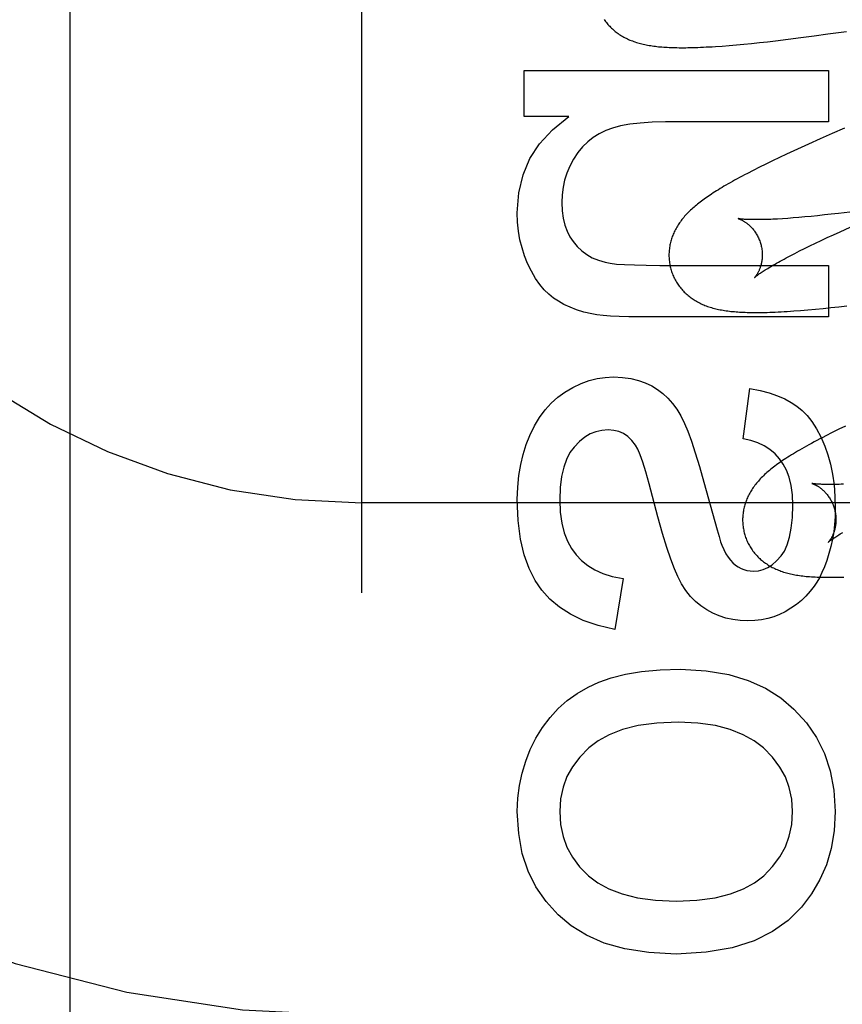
# Model space of a CAD drawing. Header units: inches. Extents: x 0 to 268, y 0 to 174.
# Tile 26 of 92: x 90.966 to 91.143, y 87.668 to 87.879. Entities that reach past the tile are written whole.
import ezdxf

# ---------------------------------------------------------------- set-up
doc = ezdxf.new("R2010")
doc.units = ezdxf.units.IN
doc.header["$LTSCALE"] = 14.749625
doc.header["$MEASUREMENT"] = 0
doc.linetypes.add('HIDDEN', pattern=[0.2, 0.1, -0.1])
doc.layers.add('DEFAULT_2', color=8, linetype='HIDDEN')

msp = doc.modelspace()

# ---------------------------------------------------------------- linework, layer by layer
at = {"layer": 'DEFAULT_2', "color": 8, "linetype": 'HIDDEN'}
for p, q in [((91.03969, 84.80595), (91.03969, 90.30645)), ((90.97719, 87.4578), (90.97719, 88.20085)), ((91.12834, 87.87424), (91.13103, 87.87456)), ((91.13103, 87.87456), (91.13379, 87.87491)), ((91.13379, 87.87491), (91.13663, 87.87529)), ((91.13663, 87.87529), (91.13954, 87.87569)), ((91.13954, 87.87569), (91.14353, 87.87625)), ((91.11687, 87.87311), (91.11838, 87.87323)), ((91.11838, 87.87323), (91.11996, 87.87336)), ((91.11996, 87.87336), (91.12157, 87.87351)), ((91.12157, 87.87351), (91.12321, 87.87367)), ((91.12321, 87.87367), (91.12488, 87.87385)), ((91.12488, 87.87385), (91.12659, 87.87404)), ((91.12659, 87.87404), (91.12834, 87.87424)), ((91.07447, 87.858), (91.07447, 87.86788)), ((91.07447, 87.86788), (91.13967, 87.86788)), ((91.13967, 87.86788), (91.13967, 87.85683)), ((91.08405, 87.858), (91.07447, 87.858)), ((91.13967, 87.85683), (91.10474, 87.85683)), ((91.14314, 87.85548), (91.14049, 87.85433)), ((91.14049, 87.85433), (91.13792, 87.8532)), ((91.13382, 87.85136), (91.13224, 87.85063)), ((91.13543, 87.85209), (91.13382, 87.85136)), ((91.13792, 87.8532), (91.13543, 87.85209)), ((91.1292, 87.84921), (91.12772, 87.8485)), ((91.13071, 87.84992), (91.1292, 87.84921)), ((91.13224, 87.85063), (91.13071, 87.84992)), ((91.12487, 87.8471), (91.12354, 87.84643)), ((91.12627, 87.84779), (91.12487, 87.8471)), ((91.12772, 87.8485), (91.12627, 87.84779)), ((91.12354, 87.84643), (91.12231, 87.84579)), ((91.13334, 87.83634), (91.13211, 87.83624)), ((91.13463, 87.83646), (91.13334, 87.83634)), ((91.13597, 87.83658), (91.13463, 87.83646)), ((91.13736, 87.83672), (91.13597, 87.83658)), ((91.1388, 87.83688), (91.13736, 87.83672)), ((91.14029, 87.83704), (91.1388, 87.83688)), ((91.14184, 87.83722), (91.14029, 87.83704)), ((91.14424, 87.83751), (91.14184, 87.83722)), ((91.13094, 87.83615), (91.12982, 87.83608)), ((91.13211, 87.83624), (91.13094, 87.83615)), ((91.14216, 87.83328), (91.14433, 87.83427)), ((91.13943, 87.83202), (91.14077, 87.83265)), ((91.14077, 87.83265), (91.14216, 87.83328)), ((91.13458, 87.8297), (91.13571, 87.83025)), ((91.13571, 87.83025), (91.1369, 87.83083)), ((91.1369, 87.83083), (91.13814, 87.83142)), ((91.13814, 87.83142), (91.13943, 87.83202)), ((91.1306, 87.82765), (91.13151, 87.82813)), ((91.13151, 87.82813), (91.13247, 87.82864)), ((91.13247, 87.82864), (91.1335, 87.82916)), ((91.1335, 87.82916), (91.13458, 87.8297)), ((91.10351, 87.82607), (91.13967, 87.82607)), ((91.13967, 87.82607), (91.13967, 87.81502)), ((91.14191, 87.81719), (91.14365, 87.81739)), ((91.13223, 87.81629), (91.13371, 87.8164)), ((91.13371, 87.8164), (91.13527, 87.81653)), ((91.13527, 87.81653), (91.13688, 87.81668)), ((91.13688, 87.81668), (91.13854, 87.81684)), ((91.13854, 87.81684), (91.14021, 87.81701)), ((91.14021, 87.81701), (91.14191, 87.81719)), ((91.13967, 87.81502), (91.09927, 87.81502)), ((91.12137, 87.78887), (91.12285, 87.79968)), ((91.14047, 87.79021), (91.1391, 87.78952)), ((91.14188, 87.79092), (91.14047, 87.79021)), ((91.14332, 87.79162), (91.14188, 87.79092)), ((91.11299, 87.77959), (91.11531, 87.77116)), ((91.53969, 87.77512), (91.03969, 87.77512)), ((91.09565, 87.75891), (91.09393, 87.74798))]:
    msp.add_line(p, q, dxfattribs=at)
for points in [[(91.0916, 87.87883), (91.09176, 87.87861), (91.09192, 87.87838), (91.09209, 87.87817), (91.09226, 87.87795), (91.09243, 87.87774), (91.09261, 87.87754), (91.0928, 87.87734), (91.09299, 87.87715), (91.09318, 87.87696), (91.09338, 87.87677), (91.09358, 87.87659), (91.09378, 87.87642), (91.09399, 87.87625), (91.0942, 87.87608), (91.09442, 87.87592), (91.09464, 87.87576), (91.09486, 87.87561), (91.0951, 87.87546), (91.09534, 87.87531), (91.09558, 87.87517), (91.09583, 87.87503), (91.09608, 87.87489), (91.09633, 87.87476), (91.09659, 87.87464), (91.09685, 87.87452), (91.09712, 87.8744), (91.09739, 87.87429), (91.09766, 87.87419), (91.09794, 87.87408), (91.09822, 87.87399), (91.09851, 87.87389), (91.0988, 87.8738), (91.09909, 87.87372), (91.09939, 87.87364), (91.09969, 87.87356), (91.09999, 87.87349), (91.1003, 87.87342), (91.10062, 87.87336), (91.10093, 87.8733), (91.10125, 87.87324), (91.10158, 87.87319), (91.10191, 87.87314), (91.10225, 87.87309), (91.10259, 87.87305), (91.10293, 87.87301), (91.10328, 87.87297), (91.10364, 87.87293), (91.104, 87.8729), (91.10438, 87.87288), (91.10476, 87.87285), (91.10514, 87.87283), (91.10554, 87.87281), (91.10594, 87.87279), (91.10636, 87.87278), (91.10678, 87.87276), (91.10722, 87.87276), (91.10766, 87.87275), (91.10812, 87.87275), (91.10859, 87.87275), (91.10908, 87.87275), (91.10957, 87.87276), (91.11009, 87.87277), (91.11061, 87.87278), (91.11115, 87.8728), (91.11171, 87.87282), (91.11229, 87.87284), (91.11288, 87.87287), (91.1135, 87.8729), (91.11413, 87.87293), (91.11478, 87.87297), (91.11546, 87.87301), (91.11687, 87.87311)], [(91.073, 87.83731), (91.07334, 87.8416), (91.07425, 87.8455), (91.0757, 87.84897), (91.07778, 87.85214), (91.08057, 87.85517), (91.08405, 87.858)], [(91.10474, 87.85683), (91.10187, 87.85677), (91.09932, 87.8566), (91.09708, 87.85633), (91.09512, 87.85596), (91.09341, 87.85552), (91.09197, 87.85499)], [(91.09197, 87.85499), (91.09056, 87.85431), (91.08926, 87.85351), (91.08809, 87.85259), (91.087, 87.85152), (91.08598, 87.85026), (91.08504, 87.84884)], [(91.08504, 87.84884), (91.08426, 87.84736), (91.08362, 87.84587), (91.08314, 87.84437), (91.0828, 87.84283), (91.08259, 87.8412), (91.08251, 87.83952)], [(91.12231, 87.84579), (91.12172, 87.84548), (91.12116, 87.84518), (91.12061, 87.84489), (91.12009, 87.8446), (91.11958, 87.84433), (91.11909, 87.84405), (91.11862, 87.84379), (91.11816, 87.84353), (91.11772, 87.84327), (91.11729, 87.84302), (91.11688, 87.84277), (91.11648, 87.84253), (91.11609, 87.84229), (91.11571, 87.84206), (91.11535, 87.84183), (91.11499, 87.8416), (91.11464, 87.84137), (91.11431, 87.84115), (91.11398, 87.84093), (91.11366, 87.84071), (91.11335, 87.84049), (91.11305, 87.84028), (91.11275, 87.84006), (91.11246, 87.83985), (91.11218, 87.83964), (91.11191, 87.83942), (91.11164, 87.83921), (91.11137, 87.839), (91.11112, 87.83878), (91.11087, 87.83857)], [(91.08251, 87.83952), (91.0826, 87.83777), (91.08282, 87.83617), (91.08318, 87.83472), (91.08366, 87.83341), (91.08425, 87.83222), (91.08495, 87.83116)], [(91.11087, 87.83857), (91.11062, 87.83836), (91.11038, 87.83814), (91.11015, 87.83792), (91.10992, 87.83771), (91.1097, 87.83749), (91.10948, 87.83727), (91.10927, 87.83704), (91.10906, 87.83682), (91.10886, 87.83659), (91.10866, 87.83637), (91.10847, 87.83614), (91.10829, 87.83591), (91.10811, 87.83568), (91.10794, 87.83544), (91.10777, 87.83521), (91.10761, 87.83497), (91.10745, 87.83473), (91.1073, 87.83449), (91.10715, 87.83424), (91.10701, 87.834), (91.10688, 87.83375), (91.10675, 87.8335), (91.10663, 87.83325), (91.10652, 87.833), (91.10641, 87.83275), (91.10631, 87.8325), (91.10622, 87.83225), (91.10613, 87.832), (91.10604, 87.83174), (91.10596, 87.83149), (91.10589, 87.83123), (91.10582, 87.83097), (91.10576, 87.8307), (91.10571, 87.83044), (91.10566, 87.83017), (91.10562, 87.8299), (91.10558, 87.82963), (91.10555, 87.82936), (91.10553, 87.82909), (91.10551, 87.82881), (91.1055, 87.82854), (91.1055, 87.82826), (91.1055, 87.82798), (91.10551, 87.82771), (91.10553, 87.82743), (91.10555, 87.82715), (91.10558, 87.82688), (91.10562, 87.8266), (91.10566, 87.82633), (91.10572, 87.82605), (91.10577, 87.82578), (91.10584, 87.82551), (91.1059, 87.82528)], [(91.07521, 87.8265), (91.07455, 87.82813), (91.07401, 87.82982), (91.07357, 87.83157), (91.07326, 87.8334), (91.07307, 87.83531), (91.073, 87.83731)], [(91.12033, 87.8361), (91.12032, 87.8361), (91.12031, 87.8361), (91.12031, 87.8361), (91.12033, 87.8361), (91.12035, 87.83609), (91.12038, 87.83608), (91.12041, 87.83607), (91.12046, 87.83606), (91.12051, 87.83604), (91.12056, 87.83602), (91.12063, 87.836), (91.12069, 87.83597), (91.12077, 87.83594), (91.12084, 87.83591), (91.12092, 87.83587), (91.12101, 87.83583), (91.1211, 87.83578), (91.12119, 87.83573), (91.12129, 87.83568), (91.12139, 87.83563), (91.1215, 87.83557), (91.1216, 87.8355), (91.12171, 87.83543), (91.12183, 87.83536), (91.12194, 87.83528), (91.12206, 87.83519), (91.12218, 87.8351), (91.1223, 87.83501), (91.12243, 87.83491), (91.12255, 87.8348), (91.12268, 87.83469), (91.12281, 87.83457), (91.12294, 87.83444), (91.12307, 87.83431), (91.1232, 87.83417), (91.12333, 87.83403), (91.12346, 87.83388), (91.1236, 87.83372), (91.12373, 87.83355), (91.12385, 87.83338), (91.12398, 87.8332), (91.1241, 87.83301), (91.12422, 87.83282), (91.12434, 87.83262), (91.12446, 87.83241), (91.12457, 87.8322), (91.12467, 87.83199), (91.12477, 87.83177), (91.12486, 87.83154), (91.12495, 87.83131), (91.12503, 87.83108), (91.12511, 87.83084), (91.12517, 87.83063)], [(91.12982, 87.83608), (91.12877, 87.83601), (91.12826, 87.83598), (91.12777, 87.83596), (91.1273, 87.83594), (91.12684, 87.83592), (91.1264, 87.8359), (91.12597, 87.83589), (91.12556, 87.83588), (91.12517, 87.83587), (91.12479, 87.83587), (91.12442, 87.83587), (91.12408, 87.83587), (91.12375, 87.83587), (91.12343, 87.83587), (91.12314, 87.83588), (91.12285, 87.83588), (91.12259, 87.83589), (91.12234, 87.8359), (91.1221, 87.83591), (91.12189, 87.83593), (91.12169, 87.83594), (91.1215, 87.83595), (91.12133, 87.83597), (91.12117, 87.83598), (91.12103, 87.836), (91.1209, 87.83601), (91.12079, 87.83603), (91.12069, 87.83604), (91.1206, 87.83605), (91.12052, 87.83606), (91.12046, 87.83607), (91.12041, 87.83608), (91.12037, 87.83609), (91.12034, 87.8361), (91.12033, 87.8361)], [(91.08495, 87.83116), (91.08584, 87.8301), (91.08682, 87.82917), (91.08787, 87.82838), (91.08905, 87.82772), (91.09037, 87.82716), (91.09184, 87.82673)], [(91.12517, 87.83063), (91.12523, 87.83042), (91.12528, 87.83018), (91.12533, 87.82994), (91.12538, 87.8297), (91.12541, 87.82945), (91.12544, 87.82921), (91.12546, 87.82897), (91.12548, 87.82874), (91.12549, 87.8285), (91.12549, 87.82827), (91.12548, 87.82804), (91.12547, 87.82782), (91.12546, 87.8276), (91.12544, 87.82739), (91.12541, 87.82718), (91.12538, 87.82697), (91.12535, 87.82677), (91.12531, 87.82658), (91.12527, 87.8264), (91.12523, 87.82622), (91.12518, 87.82604), (91.12513, 87.82587), (91.12508, 87.82571), (91.12503, 87.82555), (91.12497, 87.8254), (91.12492, 87.82526), (91.12486, 87.82512), (91.1248, 87.82499), (91.12474, 87.82486), (91.12468, 87.82474), (91.12463, 87.82462), (91.12457, 87.82451), (91.12451, 87.82441), (91.12445, 87.8243), (91.1244, 87.82421), (91.12434, 87.82412), (91.12429, 87.82404), (91.12423, 87.82396), (91.12418, 87.82388), (91.12414, 87.82381), (91.12409, 87.82375), (91.12405, 87.82369), (91.124, 87.82364), (91.12397, 87.8236), (91.12393, 87.82356), (91.1239, 87.82352), (91.12388, 87.82349), (91.12386, 87.82347), (91.12384, 87.82345), (91.12383, 87.82344), (91.12383, 87.82344)], [(91.08073, 87.81907), (91.07974, 87.81987), (91.07877, 87.82083), (91.07783, 87.82196), (91.07692, 87.82328), (91.07604, 87.82479), (91.07521, 87.8265)], [(91.09184, 87.82673), (91.09289, 87.82653), (91.09428, 87.82636), (91.096, 87.82624), (91.0981, 87.82615), (91.10061, 87.82609), (91.10351, 87.82607)], [(91.12383, 87.82344), (91.12384, 87.82345), (91.12385, 87.82346), (91.12387, 87.82348), (91.12391, 87.82351), (91.12395, 87.82354), (91.12399, 87.82359), (91.12405, 87.82363), (91.12412, 87.82369), (91.1242, 87.82375), (91.12429, 87.82383), (91.12439, 87.8239), (91.12451, 87.82399), (91.12464, 87.82408), (91.12478, 87.82418), (91.12493, 87.82429), (91.1251, 87.82441), (91.12528, 87.82453), (91.12547, 87.82466), (91.12568, 87.8248), (91.1259, 87.82495), (91.12614, 87.8251), (91.12639, 87.82526), (91.12666, 87.82542), (91.12694, 87.82559), (91.12724, 87.82577), (91.12756, 87.82596), (91.12788, 87.82615), (91.12823, 87.82635), (91.12858, 87.82655), (91.12896, 87.82676), (91.12934, 87.82698), (91.12975, 87.8272), (91.13016, 87.82742), (91.1306, 87.82765)], [(91.1059, 87.82528), (91.10597, 87.82505), (91.10605, 87.82478), (91.10614, 87.82451), (91.10624, 87.82425), (91.10634, 87.82399), (91.10646, 87.82373), (91.10657, 87.82348), (91.1067, 87.82323), (91.10682, 87.82298), (91.10696, 87.82274), (91.1071, 87.8225), (91.10725, 87.82226), (91.1074, 87.82203), (91.10756, 87.8218), (91.10772, 87.82158), (91.10789, 87.82136), (91.10806, 87.82115), (91.10823, 87.82094), (91.10842, 87.82074), (91.1086, 87.82054), (91.10879, 87.82034), (91.10898, 87.82015), (91.10918, 87.81997), (91.10938, 87.81979), (91.10959, 87.81961), (91.1098, 87.81944), (91.11001, 87.81928), (91.11023, 87.81911), (91.11045, 87.81896), (91.11068, 87.8188), (91.11091, 87.81865), (91.11115, 87.8185), (91.1114, 87.81836), (91.11165, 87.81822), (91.1119, 87.81808), (91.11216, 87.81796), (91.11242, 87.81783), (91.11268, 87.81771), (91.11295, 87.8176), (91.11322, 87.81749), (91.11349, 87.81738), (91.11377, 87.81728), (91.11405, 87.81718), (91.11434, 87.81709), (91.11463, 87.817), (91.11493, 87.81692), (91.11523, 87.81684), (91.11553, 87.81676), (91.11584, 87.81669), (91.11615, 87.81662), (91.11646, 87.81656), (91.11678, 87.8165), (91.1171, 87.81644), (91.11743, 87.81639), (91.11776, 87.81634), (91.1181, 87.81629), (91.11844, 87.81625), (91.11879, 87.81621), (91.11915, 87.81617), (91.11951, 87.81614), (91.11988, 87.81611), (91.12025, 87.81608), (91.12063, 87.81605), (91.12103, 87.81603), (91.12143, 87.81601), (91.12184, 87.816), (91.12226, 87.81598), (91.12269, 87.81597), (91.12313, 87.81596), (91.12358, 87.81596), (91.12405, 87.81596), (91.12452, 87.81596), (91.12502, 87.81596), (91.12552, 87.81597), (91.12604, 87.81598), (91.12658, 87.81599), (91.12713, 87.81601), (91.1277, 87.81603), (91.12829, 87.81606), (91.1289, 87.81608), (91.12952, 87.81612), (91.13017, 87.81615), (91.13084, 87.81619), (91.13223, 87.81629)], [(91.08895, 87.81565), (91.08727, 87.81605), (91.08571, 87.81653), (91.08429, 87.81708), (91.08299, 87.81769), (91.0818, 87.81836), (91.08073, 87.81907)], [(91.09927, 87.81502), (91.09691, 87.81504), (91.09481, 87.81509), (91.09298, 87.81518), (91.09141, 87.8153), (91.09006, 87.81546), (91.08895, 87.81565)], [(91.08319, 87.79888), (91.08492, 87.7999), (91.08665, 87.80073), (91.08837, 87.80135), (91.0901, 87.80178), (91.09185, 87.80205), (91.09362, 87.80213)], [(91.09362, 87.80213), (91.09556, 87.80203), (91.09734, 87.80179), (91.09896, 87.8014), (91.10043, 87.80088), (91.1018, 87.80023), (91.10305, 87.79946)], [(91.07566, 87.7896), (91.07667, 87.79164), (91.07777, 87.79347), (91.07896, 87.79508), (91.08026, 87.79649), (91.08167, 87.79777), (91.08319, 87.79888)], [(91.10305, 87.79946), (91.1042, 87.79859), (91.10528, 87.79759), (91.10628, 87.79647), (91.10721, 87.7952), (91.10807, 87.79377), (91.10885, 87.79219)], [(91.12285, 87.79968), (91.12501, 87.79923), (91.12698, 87.7987), (91.12874, 87.7981), (91.1303, 87.79742), (91.1317, 87.79668), (91.13292, 87.79587)], [(91.13292, 87.79587), (91.13403, 87.79496), (91.13511, 87.79386), (91.13615, 87.79256), (91.13714, 87.79104), (91.13807, 87.78927), (91.13893, 87.78727)], [(91.10885, 87.79219), (91.10954, 87.79049), (91.1103, 87.78838), (91.11113, 87.78585), (91.11203, 87.78292), (91.11299, 87.77959)], [(91.09246, 87.79077), (91.09113, 87.79068), (91.08985, 87.79039), (91.08864, 87.78992), (91.08747, 87.78923), (91.08631, 87.78828), (91.08515, 87.78709)], [(91.09832, 87.7875), (91.09752, 87.78853), (91.09665, 87.78936), (91.09574, 87.78998), (91.09475, 87.79041), (91.09365, 87.79068), (91.09246, 87.79077)], [(91.073, 87.77586), (91.07309, 87.77849), (91.07333, 87.78099), (91.07372, 87.78333), (91.07424, 87.78554), (91.07489, 87.78763), (91.07566, 87.7896)], [(91.12921, 87.78456), (91.12823, 87.78564), (91.12713, 87.78657), (91.12592, 87.78736), (91.12457, 87.78801), (91.12305, 87.78851), (91.12137, 87.78887)], [(91.1391, 87.78952), (91.13845, 87.78918), (91.13781, 87.78885), (91.1372, 87.78852), (91.13661, 87.78821), (91.13604, 87.7879), (91.1355, 87.7876), (91.13497, 87.78731), (91.13446, 87.78702), (91.13397, 87.78674), (91.13349, 87.78647), (91.13304, 87.7862), (91.13259, 87.78594), (91.13216, 87.78568), (91.13175, 87.78542), (91.13135, 87.78517), (91.13096, 87.78492), (91.13058, 87.78468), (91.13021, 87.78444), (91.12986, 87.7842), (91.12951, 87.78396), (91.12917, 87.78373), (91.12884, 87.78349), (91.12852, 87.78326), (91.12821, 87.78303), (91.12791, 87.7828), (91.12761, 87.78257), (91.12732, 87.78234), (91.12704, 87.78211), (91.12677, 87.78188)], [(91.08515, 87.78709), (91.08428, 87.78592), (91.08355, 87.78447), (91.08294, 87.78277), (91.08248, 87.78077), (91.08219, 87.77844), (91.08208, 87.77579)], [(91.10128, 87.77925), (91.10056, 87.7818), (91.09991, 87.78384), (91.09933, 87.78545), (91.0988, 87.78667), (91.09832, 87.7875)], [(91.13893, 87.78727), (91.13957, 87.78543), (91.14011, 87.78343), (91.14054, 87.78128), (91.14087, 87.77897), (91.14107, 87.77649), (91.14114, 87.77383)], [(91.13206, 87.77463), (91.13195, 87.77688), (91.13168, 87.77888), (91.13125, 87.78063), (91.13068, 87.78214), (91.13, 87.78345), (91.12921, 87.78456)], [(91.12677, 87.78188), (91.12651, 87.78165), (91.12625, 87.78142), (91.126, 87.78119), (91.12575, 87.78095), (91.12552, 87.78072), (91.12529, 87.78049), (91.12507, 87.78027), (91.12486, 87.78004), (91.12466, 87.77981), (91.12446, 87.77959), (91.12428, 87.77936), (91.12409, 87.77913), (91.12391, 87.7789), (91.12374, 87.77867), (91.12357, 87.77843), (91.12341, 87.77819), (91.12325, 87.77795), (91.1231, 87.77771), (91.12295, 87.77747), (91.12281, 87.77722), (91.12268, 87.77697), (91.12255, 87.77672), (91.12243, 87.77647), (91.12232, 87.77622), (91.12221, 87.77597), (91.12211, 87.77572), (91.12201, 87.77547), (91.12192, 87.77522), (91.12184, 87.77496), (91.12176, 87.7747), (91.12168, 87.77444), (91.12162, 87.77418), (91.12155, 87.77392), (91.1215, 87.77365), (91.12145, 87.77339), (91.12141, 87.77312), (91.12137, 87.77285), (91.12134, 87.77257), (91.12132, 87.7723), (91.1213, 87.77203), (91.12129, 87.77175), (91.12129, 87.77147), (91.12129, 87.7712), (91.1213, 87.77092), (91.12132, 87.77064), (91.12134, 87.77036), (91.12137, 87.77009), (91.12141, 87.76981), (91.12145, 87.76954), (91.12151, 87.76926), (91.12156, 87.76899), (91.12163, 87.76872), (91.12169, 87.76848)], [(91.13611, 87.77931), (91.1361, 87.77931), (91.1361, 87.77931), (91.13611, 87.77931), (91.13612, 87.77931), (91.13615, 87.7793), (91.13618, 87.77929), (91.13622, 87.77928), (91.13626, 87.77926), (91.13631, 87.77924), (91.13637, 87.77922), (91.13643, 87.7792), (91.1365, 87.77917), (91.13657, 87.77914), (91.13665, 87.77911), (91.13673, 87.77907), (91.13682, 87.77903), (91.13691, 87.77898), (91.137, 87.77893), (91.1371, 87.77888), (91.1372, 87.77882), (91.13731, 87.77876), (91.13741, 87.7787), (91.13752, 87.77863), (91.13763, 87.77855), (91.13775, 87.77847), (91.13787, 87.77839), (91.13799, 87.7783), (91.13811, 87.7782), (91.13823, 87.7781), (91.13836, 87.778), (91.13849, 87.77788), (91.13862, 87.77776), (91.13874, 87.77764), (91.13888, 87.77751), (91.13901, 87.77737), (91.13914, 87.77722), (91.13927, 87.77707), (91.1394, 87.77691), (91.13953, 87.77675), (91.13965, 87.77657), (91.13978, 87.77639), (91.1399, 87.77621), (91.14002, 87.77602), (91.14014, 87.77582), (91.14025, 87.77561), (91.14036, 87.7754), (91.14046, 87.77519), (91.14056, 87.77497), (91.14066, 87.77474), (91.14074, 87.77451), (91.14083, 87.77428), (91.1409, 87.77405), (91.14096, 87.77384)], [(91.10738, 87.75934), (91.10667, 87.76097), (91.10589, 87.76306), (91.10505, 87.76558), (91.10413, 87.7686), (91.10314, 87.77215), (91.10128, 87.77925)], [(91.14288, 87.77914), (91.14243, 87.77912), (91.142, 87.77911), (91.14158, 87.7791), (91.14118, 87.77909), (91.14079, 87.77908), (91.14042, 87.77908), (91.14007, 87.77907), (91.13973, 87.77907), (91.13941, 87.77908), (91.1391, 87.77908), (91.13881, 87.77909), (91.13854, 87.7791), (91.13828, 87.7791), (91.13804, 87.77912), (91.13781, 87.77913), (91.1376, 87.77914), (91.13741, 87.77915), (91.13723, 87.77917), (91.13706, 87.77918), (91.13691, 87.7792), (91.13677, 87.77921), (91.13665, 87.77922), (91.13654, 87.77924), (91.13645, 87.77925), (91.13636, 87.77926), (91.13629, 87.77928), (91.13623, 87.77929), (91.13618, 87.77929), (91.13615, 87.7793), (91.13612, 87.77931), (91.13611, 87.77931)], [(91.07826, 87.75644), (91.07679, 87.75852), (91.07554, 87.76103), (91.07449, 87.76396), (91.07369, 87.76737), (91.0732, 87.77135), (91.073, 87.77586)], [(91.08208, 87.77579), (91.08221, 87.77314), (91.08254, 87.77078), (91.08306, 87.76873), (91.08376, 87.76693), (91.0846, 87.76535), (91.08558, 87.76401)], [(91.12953, 87.76376), (91.13023, 87.76481), (91.13083, 87.76615), (91.13134, 87.76775), (91.13172, 87.76968), (91.13196, 87.77198), (91.13206, 87.77463)], [(91.14096, 87.77384), (91.14102, 87.77363), (91.14107, 87.77339), (91.14112, 87.77315), (91.14117, 87.77291), (91.1412, 87.77267), (91.14123, 87.77243), (91.14125, 87.77219), (91.14127, 87.77195), (91.14128, 87.77171), (91.14128, 87.77148), (91.14127, 87.77125), (91.14127, 87.77103), (91.14125, 87.77081), (91.14123, 87.7706), (91.1412, 87.77039), (91.14117, 87.77018), (91.14114, 87.76998), (91.1411, 87.76979), (91.14106, 87.76961), (91.14102, 87.76943), (91.14097, 87.76925), (91.14092, 87.76908), (91.14087, 87.76892), (91.14082, 87.76877), (91.14076, 87.76862), (91.14071, 87.76847), (91.14065, 87.76833), (91.14059, 87.7682), (91.14053, 87.76807), (91.14047, 87.76795), (91.14042, 87.76783), (91.14036, 87.76772), (91.1403, 87.76761), (91.14024, 87.76751), (91.14019, 87.76742), (91.14013, 87.76733), (91.14008, 87.76725), (91.14003, 87.76717), (91.13998, 87.76709), (91.13993, 87.76703), (91.13988, 87.76696), (91.13984, 87.7669), (91.1398, 87.76685), (91.13976, 87.76681), (91.13972, 87.76676), (91.13969, 87.76673), (91.13967, 87.7667), (91.13965, 87.76668), (91.13963, 87.76666), (91.13962, 87.76665), (91.13962, 87.76664)], [(91.14114, 87.77383), (91.1411, 87.77216), (91.14099, 87.77053), (91.1408, 87.76892), (91.14054, 87.76734), (91.1402, 87.76579), (91.13979, 87.76425)], [(91.11531, 87.77116), (91.11582, 87.76935), (91.11624, 87.7679), (91.11657, 87.76681), (91.11682, 87.76609)], [(91.13962, 87.76665), (91.13963, 87.76665), (91.13964, 87.76667), (91.13966, 87.76669), (91.1397, 87.76672), (91.13974, 87.76675), (91.13978, 87.76679), (91.13984, 87.76684), (91.13991, 87.7669), (91.13999, 87.76696), (91.14008, 87.76703), (91.14019, 87.76711), (91.1403, 87.7672), (91.14043, 87.76729), (91.14057, 87.76739), (91.14072, 87.7675), (91.14088, 87.76762), (91.14106, 87.76774), (91.14126, 87.76787), (91.14147, 87.76801), (91.14169, 87.76815), (91.14193, 87.7683), (91.14218, 87.76846), (91.14245, 87.76863), (91.14273, 87.7688)], [(91.12169, 87.76848), (91.12176, 87.76826), (91.12184, 87.76799), (91.12193, 87.76773), (91.12203, 87.76746), (91.12213, 87.76721), (91.12224, 87.76695), (91.12236, 87.7667), (91.12248, 87.76645), (91.12261, 87.7662), (91.12274, 87.76596), (91.12288, 87.76572), (91.12303, 87.76548), (91.12318, 87.76525), (91.12334, 87.76503), (91.1235, 87.7648), (91.12367, 87.76459), (91.12384, 87.76437), (91.12401, 87.76417), (91.12419, 87.76396), (91.12438, 87.76376), (91.12456, 87.76357), (91.12476, 87.76338), (91.12495, 87.76319), (91.12515, 87.76302), (91.12536, 87.76284), (91.12557, 87.76267), (91.12578, 87.7625), (91.12599, 87.76234), (91.12621, 87.76218), (91.12644, 87.76203), (91.12667, 87.76188), (91.12691, 87.76173), (91.12715, 87.76159), (91.1274, 87.76145), (91.12765, 87.76131), (91.12791, 87.76118), (91.12817, 87.76106), (91.12843, 87.76094), (91.12869, 87.76082), (91.12896, 87.76071), (91.12923, 87.76061), (91.12951, 87.7605), (91.12979, 87.76041), (91.13008, 87.76031), (91.13037, 87.76022), (91.13066, 87.76014), (91.13096, 87.76006), (91.13126, 87.75998), (91.13156, 87.75991), (91.13187, 87.75984), (91.13219, 87.75978), (91.1325, 87.75972), (91.13283, 87.75966), (91.13315, 87.75961), (91.13349, 87.75955), (91.13382, 87.75951), (91.13417, 87.75946), (91.13452, 87.75942), (91.13488, 87.75938), (91.13525, 87.75935), (91.13563, 87.75932), (91.13602, 87.75929), (91.13642, 87.75926), (91.13684, 87.75924), (91.13726, 87.75922), (91.13771, 87.7592), (91.13816, 87.75919), (91.13863, 87.75918), (91.13912, 87.75917), (91.13962, 87.75917), (91.14014, 87.75917), (91.14067, 87.75917), (91.14122, 87.75918), (91.1418, 87.75919), (91.14239, 87.7592), (91.143, 87.75922)], [(91.11682, 87.76609), (91.11725, 87.7651), (91.1177, 87.76422), (91.11818, 87.76346), (91.11868, 87.76282), (91.1192, 87.76226), (91.11974, 87.76181)], [(91.08558, 87.76401), (91.08675, 87.76276), (91.08809, 87.76167), (91.08961, 87.76074), (91.09134, 87.75997), (91.09336, 87.75936), (91.09565, 87.75891)], [(91.12365, 87.76051), (91.12469, 87.76058), (91.1257, 87.76083), (91.12667, 87.76124), (91.12762, 87.76185), (91.12858, 87.76269), (91.12953, 87.76376)], [(91.13979, 87.76425), (91.13931, 87.76276), (91.13881, 87.7614), (91.13828, 87.76018), (91.13773, 87.75908), (91.13717, 87.75811), (91.1366, 87.75725)], [(91.11974, 87.76181), (91.12033, 87.76141), (91.12094, 87.76108), (91.12156, 87.76083), (91.12221, 87.76066), (91.12291, 87.76055), (91.12365, 87.76051)], [(91.11358, 87.75222), (91.11236, 87.75304), (91.11121, 87.754), (91.11014, 87.75509), (91.10914, 87.75633), (91.10822, 87.75775), (91.10738, 87.75934)], [(91.09393, 87.74798), (91.0903, 87.74884), (91.08711, 87.74993), (91.08439, 87.75125), (91.08205, 87.75278), (91.07999, 87.75451), (91.07826, 87.75644)], [(91.1366, 87.75725), (91.13577, 87.75617), (91.13486, 87.75516), (91.13388, 87.75423), (91.13282, 87.75336), (91.13165, 87.75254), (91.1304, 87.75179)], [(91.12236, 87.74983), (91.12073, 87.7499), (91.11917, 87.7501), (91.1177, 87.75044), (91.11628, 87.7509), (91.1149, 87.7515), (91.11358, 87.75222)], [(91.1304, 87.75179), (91.12922, 87.7512), (91.12798, 87.75072), (91.12669, 87.75034), (91.12532, 87.75006), (91.12388, 87.74989), (91.12236, 87.74983)], [(91.08816, 87.73564), (91.09044, 87.73671), (91.09311, 87.73762), (91.09616, 87.73838), (91.09963, 87.73896), (91.10358, 87.73931), (91.10799, 87.73945)], [(91.10799, 87.73945), (91.11347, 87.73911), (91.11832, 87.73832), (91.1225, 87.73706), (91.12616, 87.73537), (91.12944, 87.73333), (91.13229, 87.7309)], [(91.07699, 87.72465), (91.07843, 87.72699), (91.08003, 87.72912), (91.08178, 87.73102), (91.08371, 87.73273), (91.08584, 87.73428), (91.08816, 87.73564)], [(91.13229, 87.7309), (91.13495, 87.72796), (91.13714, 87.72479), (91.13884, 87.72141), (91.14007, 87.7177), (91.14084, 87.71353), (91.14114, 87.70894)], [(91.10744, 87.72809), (91.10288, 87.72787), (91.09891, 87.72736), (91.09555, 87.72651), (91.09271, 87.72541), (91.09031, 87.72412), (91.08836, 87.72261)], [(91.12573, 87.72257), (91.12376, 87.72411), (91.12139, 87.72542), (91.11865, 87.72652), (91.11545, 87.72736), (91.1117, 87.72788), (91.10744, 87.72809)], [(91.073, 87.70894), (91.07312, 87.71178), (91.07346, 87.71453), (91.07401, 87.71717), (91.07479, 87.71973), (91.07578, 87.72223), (91.07699, 87.72465)], [(91.08836, 87.72261), (91.0864, 87.72063), (91.08481, 87.71856), (91.08363, 87.71643), (91.0828, 87.71415), (91.08228, 87.71164), (91.08208, 87.70894)], [(91.13199, 87.70894), (91.13181, 87.7116), (91.13129, 87.71408), (91.13046, 87.71636), (91.12928, 87.71849), (91.1277, 87.72057), (91.12573, 87.72257)], [(91.08176, 87.68676), (91.07915, 87.68964), (91.07699, 87.69279), (91.0753, 87.69618), (91.07407, 87.69994), (91.0733, 87.70421), (91.073, 87.70894)], [(91.08208, 87.70894), (91.08228, 87.70616), (91.0828, 87.70361), (91.08362, 87.7013), (91.0848, 87.69916), (91.08635, 87.69711), (91.08827, 87.69517)], [(91.1258, 87.69518), (91.12772, 87.69714), (91.12927, 87.6992), (91.13045, 87.70134), (91.13128, 87.70365), (91.1318, 87.70619), (91.13199, 87.70894)], [(91.14114, 87.70894), (91.14089, 87.7048), (91.14026, 87.70098), (91.13925, 87.69753), (91.13785, 87.69433), (91.13606, 87.69129), (91.13389, 87.68844)], [(91.08827, 87.69517), (91.09022, 87.69366), (91.09262, 87.69237), (91.09544, 87.69127), (91.09875, 87.69044), (91.10263, 87.68993), (91.10707, 87.68972)], [(91.10707, 87.68972), (91.1115, 87.68993), (91.11537, 87.69044), (91.11866, 87.69127), (91.12146, 87.69237), (91.12385, 87.69366), (91.1258, 87.69518)], [(91.10707, 87.67837), (91.10118, 87.6787), (91.09601, 87.67948), (91.09162, 87.68073), (91.08785, 87.6824), (91.08454, 87.6844), (91.08176, 87.68676)], [(91.13389, 87.68844), (91.13107, 87.6856), (91.12767, 87.6832), (91.12373, 87.68121), (91.11908, 87.67971), (91.1135, 87.67877), (91.10707, 87.67837)]]:
    msp.add_lwpolyline(points, dxfattribs=at)
msp.add_circle((91.28969, 87.55625), 0.175, dxfattribs=at)
for radius in [0.25, 0.14]:
    msp.add_arc((91.03969, 87.91512), radius, 90, 270, dxfattribs=at)

doc.saveas('drawing.dxf')
